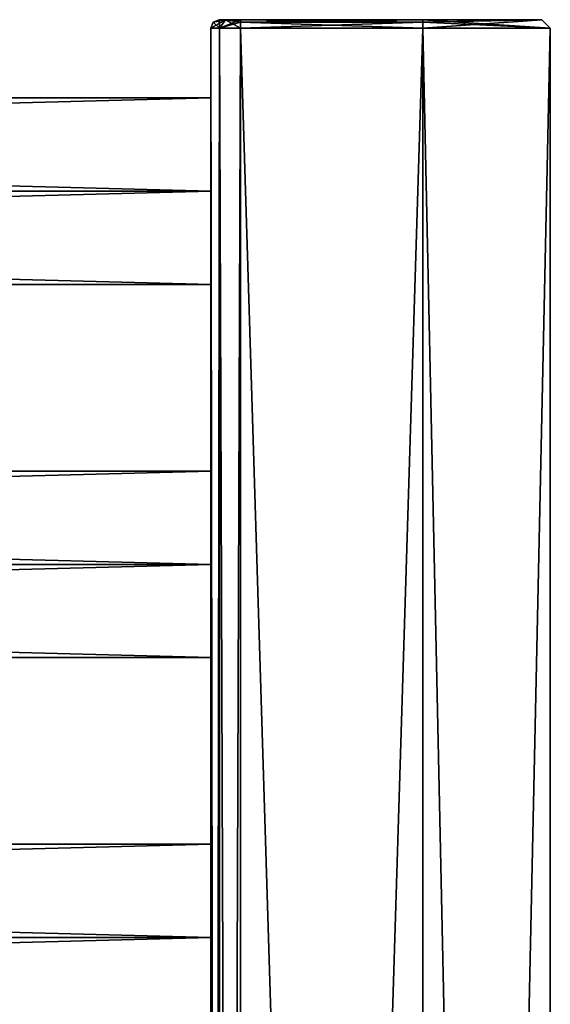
# Model space of a CAD drawing. Extents: x -250 to 250, y -430 to 356.
# Tile 256 of 256: x 188 to 250, y 234 to 350. Entities that reach past the tile are written whole.
import ezdxf

# ---------------------------------------------------------------- set-up
doc = ezdxf.new("R2010")
doc.units = 0
doc.header["$LTSCALE"] = 26.699852
for name, color, linetype in [('17', 7, 'CONTINUOUS'), ('18', 7, 'CONTINUOUS'), ('21', 7, 'CONTINUOUS'), ('22', 7, 'CONTINUOUS'), ('25', 7, 'CONTINUOUS'), ('26', 7, 'CONTINUOUS'), ('45', 7, 'CONTINUOUS'), ('46', 7, 'CONTINUOUS'), ('48', 7, 'CONTINUOUS'), ('49', 7, 'CONTINUOUS'), ('50', 7, 'CONTINUOUS'), ('51', 7, 'CONTINUOUS'), ('52', 7, 'CONTINUOUS'), ('53', 7, 'CONTINUOUS'), ('54', 7, 'CONTINUOUS'), ('55', 7, 'CONTINUOUS'), ('56', 7, 'CONTINUOUS'), ('63', 7, 'CONTINUOUS'), ('64', 7, 'CONTINUOUS')]:
    doc.layers.add(name, color=color, linetype=linetype)

msp = doc.modelspace()

# ---------------------------------------------------------------- linework, layer by layer
at = {"layer": '17', "color": 7, "linetype": 'CONTINUOUS'}
for points in [[(210, 253), (-210, 253), (-210, 242, 11), (210, 253)], [(210, 242, 11), (210, 253), (-210, 242, 11), (210, 242, 11)], [(210, 242, 11), (-210, 242, 11), (-210, 231), (210, 242, 11)], [(210, 231), (210, 242, 11), (-210, 231), (210, 231)]]:
    msp.add_3dface(points, dxfattribs=at)
at = {"layer": '18', "color": 7, "linetype": 'CONTINUOUS'}
for points in [[(-210, 253), (210, 242, -11), (-210, 242, -11), (-210, 253)], [(210, 253), (210, 242, -11), (-210, 253), (210, 253)], [(210, 242, -11), (210, 231), (-210, 242, -11), (210, 242, -11)], [(210, 231), (-210, 231), (-210, 242, -11), (210, 231)]]:
    msp.add_3dface(points, dxfattribs=at)
at = {"layer": '21', "color": 7, "linetype": 'CONTINUOUS'}
for points in [[(210, 297), (-210, 297), (-210, 286, 11), (210, 297)], [(210, 286, 11), (210, 297), (-210, 286, 11), (210, 286, 11)], [(210, 286, 11), (-210, 286, 11), (-210, 275), (210, 286, 11)], [(210, 275), (210, 286, 11), (-210, 275), (210, 275)]]:
    msp.add_3dface(points, dxfattribs=at)
at = {"layer": '22', "color": 7, "linetype": 'CONTINUOUS'}
for points in [[(210, 297), (210, 286, -11), (-210, 297), (210, 297)], [(-210, 297), (210, 286, -11), (-210, 286, -11), (-210, 297)], [(210, 275), (-210, 275), (-210, 286, -11), (210, 275)], [(210, 286, -11), (210, 275), (-210, 286, -11), (210, 286, -11)]]:
    msp.add_3dface(points, dxfattribs=at)
at = {"layer": '25', "color": 7, "linetype": 'CONTINUOUS'}
for points in [[(210, 330, 11), (210, 341), (-210, 330, 11), (210, 330, 11)], [(210, 341), (-210, 341), (-210, 330, 11), (210, 341)], [(210, 319), (210, 330, 11), (-210, 319), (210, 319)], [(210, 330, 11), (-210, 330, 11), (-210, 319), (210, 330, 11)]]:
    msp.add_3dface(points, dxfattribs=at)
at = {"layer": '26', "color": 7, "linetype": 'CONTINUOUS'}
for points in [[(210, 341), (210, 330, -11), (-210, 341), (210, 341)], [(-210, 341), (210, 330, -11), (-210, 330, -11), (-210, 341)], [(210, 330, -11), (210, 319), (-210, 330, -11), (210, 330, -11)], [(210, 319), (-210, 319), (-210, 330, -11), (210, 319)]]:
    msp.add_3dface(points, dxfattribs=at)
at = {"layer": '45', "color": 7, "linetype": 'CONTINUOUS'}
for points in [[(235, 349.2, -15), (235, -349.2, -15), (213.5, 349.2, -15), (235, 349.2, -15)], [(213.5, 349.2, -15), (235, -349.2, -15), (213.5, -349.2, -15), (213.5, 349.2, -15)]]:
    msp.add_3dface(points, dxfattribs=at)
at = {"layer": '46', "color": 7, "linetype": 'CONTINUOUS'}
for points in [[(213.5, 349.2, 15), (213.5, -349.2, 15), (235, 349.2, 15), (213.5, 349.2, 15)], [(235, 349.2, 15), (213.5, -349.2, 15), (235, -349.2, 15), (235, 349.2, 15)]]:
    msp.add_3dface(points, dxfattribs=at)
at = {"layer": '48', "color": 7, "linetype": 'CONTINUOUS'}
for points in [[(210, 349.2, 11.5), (210, 198, 11), (210, 66, 11), (210, 349.2, 11.5)], [(210, 198, 11), (210, 349.2, 11.5), (210, 242, 11), (210, 198, 11)], [(210, 349.2, 11.5), (210, 341), (210, 330, 11), (210, 349.2, 11.5)], [(210, 286, 11), (210, 349.2, 11.5), (210, 330, 11), (210, 286, 11)], [(210, 22, 11), (210, 349.2, 11.5), (210, 66, 11), (210, 22, 11)], [(210, 242, 11), (210, 349.2, 11.5), (210, 286, 11), (210, 242, 11)], [(210, -22, 11), (210, 349.2, 11.5), (210, 22, 11), (210, -22, 11)], [(210, 349.2, 11.5), (210, -22, 11), (210, -349.2, 11.5), (210, 349.2, 11.5)], [(210, 341), (210, 349.2, -11.5), (210, 330, -11), (210, 341)], [(210, 349.2, 11.5), (210, 349.2, -11.5), (210, 341), (210, 349.2, 11.5)], [(210, -349.2, -11.5), (210, 22, -11), (210, 349.2, -11.5), (210, -349.2, -11.5)], [(210, 66, -11), (210, 349.2, -11.5), (210, 22, -11), (210, 66, -11)], [(210, 286, -11), (210, 349.2, -11.5), (210, 242, -11), (210, 286, -11)], [(210, 198, -11), (210, 349.2, -11.5), (210, 66, -11), (210, 198, -11)], [(210, 242, -11), (210, 349.2, -11.5), (210, 198, -11), (210, 242, -11)], [(210, 330, -11), (210, 349.2, -11.5), (210, 286, -11), (210, 330, -11)], [(210, 330, -11), (210, 286, -11), (210, 319), (210, 330, -11)], [(210, 319), (210, 297), (210, 330, 11), (210, 319)], [(210, 297), (210, 286, 11), (210, 330, 11), (210, 297)], [(210, 286, -11), (210, 297), (210, 319), (210, 286, -11)], [(210, 286, -11), (210, 242, -11), (210, 275), (210, 286, -11)], [(210, 275), (210, 253), (210, 286, 11), (210, 275)], [(210, 253), (210, 242, 11), (210, 286, 11), (210, 253)], [(210, 242, -11), (210, 253), (210, 275), (210, 242, -11)], [(210, 242, -11), (210, 198, -11), (210, 231), (210, 242, -11)], [(210, 231), (210, 209), (210, 242, 11), (210, 231)], [(210, 209), (210, 198, 11), (210, 242, 11), (210, 209)]]:
    msp.add_3dface(points, dxfattribs=at)
at = {"layer": '49', "color": 7, "linetype": 'CONTINUOUS'}
for points in [[(211, 350.2, -11.5), (211.73, 350.2, 13.27), (211.73, 350.2, -13.27), (211, 350.2, -11.5)], [(211, 350.2, 11.5), (211.73, 350.2, 13.27), (211, 350.2, -11.5), (211, 350.2, 11.5)], [(211.73, 350.2, -13.27), (213.5, 350.2, 14), (213.5, 350.2, -14), (211.73, 350.2, -13.27)], [(211.73, 350.2, 13.27), (213.5, 350.2, 14), (211.73, 350.2, -13.27), (211.73, 350.2, 13.27)], [(213.5, 350.2, 14), (235, 350.2, 14), (213.5, 350.2, -14), (213.5, 350.2, 14)], [(213.5, 350.2, -14), (235, 350.2, 14), (235, 350.2, -14), (213.5, 350.2, -14)], [(235, 350.2, -14), (235, 350.2, 14), (249, 350.2, 0), (235, 350.2, -14)]]:
    msp.add_3dface(points, dxfattribs=at)
at = {"layer": '50', "color": 7, "linetype": 'CONTINUOUS'}
for points in [[(235, -349.2, -15), (250, 349.2), (250, -349.2), (235, -349.2, -15)], [(235, -349.2, -15), (235, 349.2, -15), (250, 349.2), (235, -349.2, -15)], [(250, 349.2), (235, 349.2, 15), (250, -349.2), (250, 349.2)], [(235, 349.2, 15), (235, -349.2, 15), (250, -349.2), (235, 349.2, 15)]]:
    msp.add_3dface(points, dxfattribs=at)
at = {"layer": '51', "color": 7, "linetype": 'CONTINUOUS'}
for points in [[(210, 349.2, 11.5), (210, -349.2, 11.5), (211.03, -349.2, 13.97), (210, 349.2, 11.5)], [(210, 349.2, 11.5), (211.03, -349.2, 13.97), (211.03, 349.2, 13.97), (210, 349.2, 11.5)], [(213.5, -349.2, 15), (213.5, 349.2, 15), (211.03, 349.2, 13.97), (213.5, -349.2, 15)], [(211.03, -349.2, 13.97), (213.5, -349.2, 15), (211.03, 349.2, 13.97), (211.03, -349.2, 13.97)]]:
    msp.add_3dface(points, dxfattribs=at)
at = {"layer": '52', "color": 7, "linetype": 'CONTINUOUS'}
for points in [[(210, -349.2, -11.5), (210, 349.2, -11.5), (211.03, 349.2, -13.97), (210, -349.2, -11.5)], [(211.03, -349.2, -13.97), (210, -349.2, -11.5), (211.03, 349.2, -13.97), (211.03, -349.2, -13.97)], [(213.5, 349.2, -15), (213.5, -349.2, -15), (211.03, -349.2, -13.97), (213.5, 349.2, -15)], [(213.5, 349.2, -15), (211.03, -349.2, -13.97), (211.03, 349.2, -13.97), (213.5, 349.2, -15)]]:
    msp.add_3dface(points, dxfattribs=at)
at = {"layer": '53', "color": 7, "linetype": 'CONTINUOUS'}
for points in [[(235, 350.2, 14), (213.5, 350.2, 14), (213.5, 349.91, 14.71), (235, 350.2, 14)], [(235, 349.91, 14.71), (235, 350.2, 14), (213.5, 349.91, 14.71), (235, 349.91, 14.71)], [(213.5, 349.2, 15), (235, 349.91, 14.71), (213.5, 349.91, 14.71), (213.5, 349.2, 15)], [(213.5, 349.2, 15), (235, 349.2, 15), (235, 349.91, 14.71), (213.5, 349.2, 15)]]:
    msp.add_3dface(points, dxfattribs=at)
at = {"layer": '54', "color": 7, "linetype": 'CONTINUOUS'}
for points in [[(235, 350.2, -14), (249, 350.2, 0), (235, 349.91, -14.71), (235, 350.2, -14)], [(249, 350.2, 0), (235, 350.2, 14), (250, 349.2), (249, 350.2, 0)], [(250, 349.2), (235, 350.2, 14), (235, 349.91, 14.71), (250, 349.2)], [(235, 349.2, -15), (249, 350.2, 0), (250, 349.2), (235, 349.2, -15)], [(249, 350.2, 0), (235, 349.2, -15), (235, 349.91, -14.71), (249, 350.2, 0)], [(235, 349.2, 15), (250, 349.2), (235, 349.91, 14.71), (235, 349.2, 15)]]:
    msp.add_3dface(points, dxfattribs=at)
at = {"layer": '55', "color": 7, "linetype": 'CONTINUOUS'}
for points in [[(213.5, 350.2, -14), (235, 349.91, -14.71), (213.5, 349.91, -14.71), (213.5, 350.2, -14)], [(213.5, 350.2, -14), (235, 350.2, -14), (235, 349.91, -14.71), (213.5, 350.2, -14)], [(235, 349.2, -15), (213.5, 349.2, -15), (213.5, 349.91, -14.71), (235, 349.2, -15)], [(235, 349.91, -14.71), (235, 349.2, -15), (213.5, 349.91, -14.71), (235, 349.91, -14.71)]]:
    msp.add_3dface(points, dxfattribs=at)
at = {"layer": '56', "color": 7, "linetype": 'CONTINUOUS'}
for points in [[(210.29, 349.91, -11.5), (210, 349.2, -11.5), (210.29, 349.91, 11.5), (210.29, 349.91, -11.5)], [(210, 349.2, -11.5), (210, 349.2, 11.5), (210.29, 349.91, 11.5), (210, 349.2, -11.5)], [(211, 350.2, 11.5), (211, 350.2, -11.5), (210.29, 349.91, -11.5), (211, 350.2, 11.5)], [(211, 350.2, 11.5), (210.29, 349.91, -11.5), (210.29, 349.91, 11.5), (211, 350.2, 11.5)]]:
    msp.add_3dface(points, dxfattribs=at)
at = {"layer": '63', "color": 7, "linetype": 'CONTINUOUS'}
for points in [[(210, 349.2, -11.5), (211.73, 350.2, -13.27), (211.03, 349.2, -13.97), (210, 349.2, -11.5)], [(211.73, 350.2, -13.27), (210, 349.2, -11.5), (210.29, 349.91, -11.5), (211.73, 350.2, -13.27)], [(211, 350.2, -11.5), (211.73, 350.2, -13.27), (210.29, 349.91, -11.5), (211, 350.2, -11.5)], [(211.73, 350.2, -13.27), (213.5, 350.2, -14), (211.03, 349.2, -13.97), (211.73, 350.2, -13.27)], [(213.5, 350.2, -14), (213.5, 349.91, -14.71), (211.03, 349.2, -13.97), (213.5, 350.2, -14)], [(213.5, 349.91, -14.71), (213.5, 349.2, -15), (211.03, 349.2, -13.97), (213.5, 349.91, -14.71)]]:
    msp.add_3dface(points, dxfattribs=at)
at = {"layer": '64', "color": 7, "linetype": 'CONTINUOUS'}
for points in [[(210.29, 349.91, 11.5), (210, 349.2, 11.5), (211.03, 349.2, 13.97), (210.29, 349.91, 11.5)], [(211, 350.2, 11.5), (210.29, 349.91, 11.5), (211.03, 349.2, 13.97), (211, 350.2, 11.5)], [(211.73, 350.2, 13.27), (211, 350.2, 11.5), (211.03, 349.2, 13.97), (211.73, 350.2, 13.27)], [(213.5, 349.2, 15), (211.73, 350.2, 13.27), (211.03, 349.2, 13.97), (213.5, 349.2, 15)], [(213.5, 350.2, 14), (211.73, 350.2, 13.27), (213.5, 349.91, 14.71), (213.5, 350.2, 14)], [(211.73, 350.2, 13.27), (213.5, 349.2, 15), (213.5, 349.91, 14.71), (211.73, 350.2, 13.27)]]:
    msp.add_3dface(points, dxfattribs=at)

doc.saveas('drawing.dxf')
